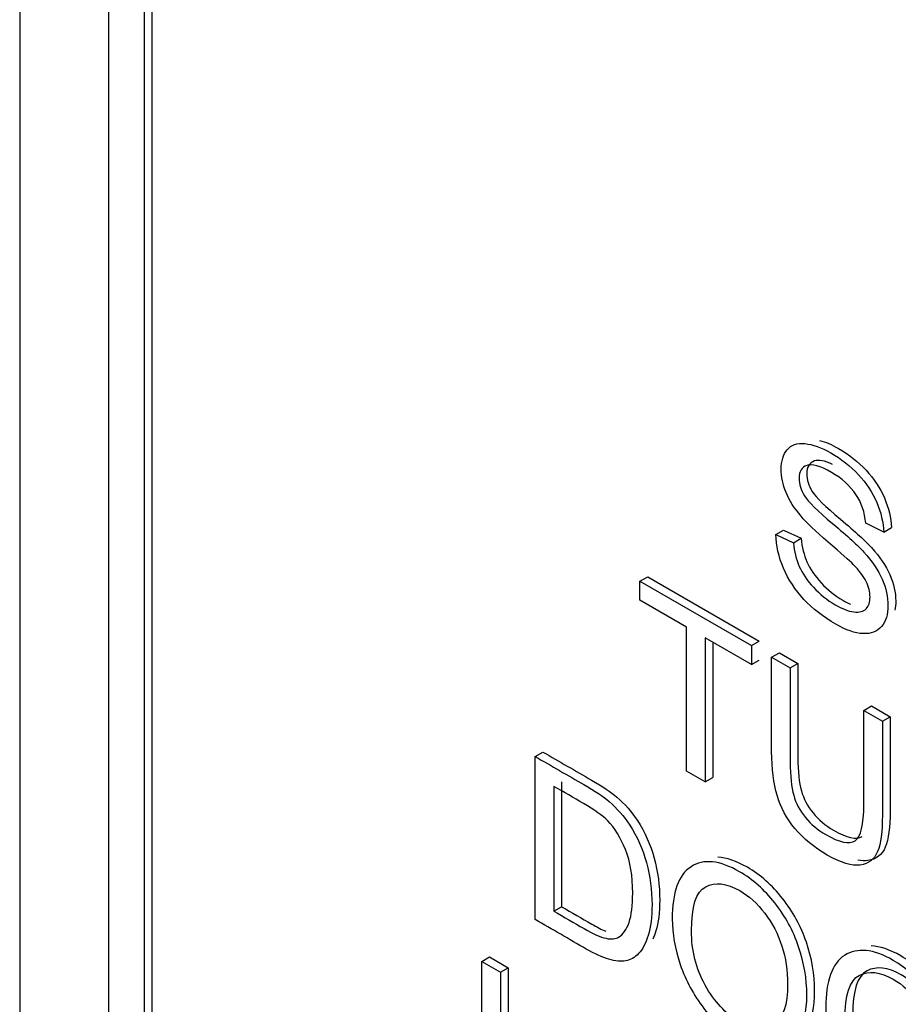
# Model space of a CAD drawing. Header units: inches. Extents: x 1 to 240, y -1 to 159.
# Tile 83 of 103: x 224.78 to 225.182, y 126.43 to 126.881. Entities that reach past the tile are written whole.
import ezdxf

# ---------------------------------------------------------------- set-up
doc = ezdxf.new("R2010")
doc.units = ezdxf.units.IN
doc.header["$MEASUREMENT"] = 0
doc.layers.add('Default', color=7, linetype='Continuous')
doc.layers.add('LAB20180', color=7, linetype='Continuous')

# ---------------------------------------------------------------- blocks, each defined once
blk = doc.blocks.new('SE1')
at = {"layer": 'LAB20180', "color": 7, "linetype": 'Continuous'}
for p, q in [((224.77982, 129.06474), (224.77982, 126.00288)), ((224.82048, 128.88371), (224.82048, 126.12879)), ((224.84028, 128.87636), (224.84028, 126.12144)), ((224.83675, 128.87432), (224.83675, 126.1194)), ((225.17537, 126.64631), (225.16715, 126.65036)), ((225.17537, 126.64631), (225.17891, 126.64835)), ((225.12601, 126.64519), (225.12954, 126.64723)), ((225.12601, 126.64519), (225.13406, 126.64139)), ((225.12954, 126.64723), (225.13759, 126.64343)), ((225.13406, 126.64139), (225.13759, 126.64343)), ((225.0638, 126.62378), (225.06733, 126.62582)), ((225.06733, 126.62582), (225.11838, 126.59636)), ((225.0638, 126.61504), (225.0638, 126.62378)), ((225.0638, 126.62378), (225.11484, 126.59431)), ((225.08506, 126.60276), (225.0638, 126.61504)), ((225.08506, 126.53682), (225.08506, 126.60276)), ((225.11484, 126.58557), (225.09358, 126.59784)), ((225.09358, 126.59784), (225.09358, 126.5319)), ((225.09712, 126.5958), (225.09712, 126.53394)), ((225.11484, 126.59431), (225.11838, 126.59636)), ((225.11484, 126.59431), (225.11484, 126.58557)), ((225.12409, 126.58897), (225.12763, 126.59101)), ((225.12409, 126.58897), (225.13257, 126.58408)), ((225.12763, 126.59101), (225.13611, 126.58612)), ((225.11484, 126.58557), (225.11838, 126.58761)), ((225.13257, 126.58408), (225.13611, 126.58612)), ((225.16631, 126.5646), (225.16985, 126.56664)), ((225.16985, 126.56664), (225.17833, 126.56174)), ((225.16631, 126.5646), (225.17479, 126.5597)), ((225.17479, 126.5597), (225.17833, 126.56174)), ((225.01585, 126.5435), (225.01939, 126.54554)), ((225.01585, 126.46881), (225.01585, 126.5435)), ((225.09358, 126.5319), (225.08506, 126.53682)), ((225.02791, 126.53188), (225.02791, 126.47473)), ((225.09358, 126.5319), (225.09712, 126.53394)), ((225.02438, 126.52984), (225.02438, 126.47269)), ((225.02438, 126.47269), (225.02791, 126.47473)), ((224.99141, 126.44966), (224.99495, 126.4517)), ((224.99141, 126.37496), (224.99141, 126.44966)), ((224.99141, 126.44966), (224.99993, 126.44474)), ((224.99495, 126.4517), (225.00347, 126.44678)), ((224.99993, 126.44474), (225.00347, 126.44678)), ((224.99993, 126.44474), (224.99993, 126.37879)), ((225.00347, 126.44678), (225.00347, 126.38083))]:
    blk.add_line(p, q, dxfattribs=at)
for points, knots in [([(225.14604, 126.68827), (225.14872, 126.68758), (225.1516, 126.68638), (225.15946, 126.68184), (225.16367, 126.67851), (225.16733, 126.67461), (225.17095, 126.67075), (225.17379, 126.66651), (225.17572, 126.66191), (225.17767, 126.65729), (225.17874, 126.65282), (225.17891, 126.64835)], [0.7468856, 0.7468856, 0.7468856, 0.7468856, 0.7963482, 0.7963482, 0.8730204, 0.8730204, 0.8730204, 0.9370834, 0.9370834, 0.9370834, 1, 1, 1, 1]), ([(225.13406, 126.64139), (225.13444, 126.63739), (225.13535, 126.63378), (225.13673, 126.6306), (225.13812, 126.62738), (225.1403, 126.62417), (225.14615, 126.61781), (225.14946, 126.61515), (225.15639, 126.61115), (225.15923, 126.61005), (225.16423, 126.60946), (225.16612, 126.6099), (225.16733, 126.6112), (225.16851, 126.61247), (225.16913, 126.61423), (225.16913, 126.61885), (225.16853, 126.62123), (225.16612, 126.6261), (225.16418, 126.62866), (225.16147, 126.63142), (225.15974, 126.63318), (225.15592, 126.63661), (225.15002, 126.64166), (225.14409, 126.64674), (225.13995, 126.6507), (225.13759, 126.65351), (225.13449, 126.65719), (225.13221, 126.66079), (225.12919, 126.6681), (225.12846, 126.6716), (225.12846, 126.67881), (225.12937, 126.68181), (225.13307, 126.68624), (225.13574, 126.68718), (225.13931, 126.68681), (225.14286, 126.68644), (225.1468, 126.68507), (225.15592, 126.6798), (225.16014, 126.67647), (225.1638, 126.67257), (225.16742, 126.66871), (225.17025, 126.66447), (225.17219, 126.65987), (225.17414, 126.65525), (225.1752, 126.65078), (225.17537, 126.64631)], [0, 0, 0, 0, 0.049734, 0.049734, 0.049734, 0.102625, 0.102625, 0.155515, 0.155515, 0.202805, 0.202805, 0.250096, 0.250096, 0.250096, 0.285885, 0.285885, 0.322453, 0.322453, 0.359021, 0.359021, 0.359021, 0.428383, 0.428383, 0.428383, 0.504928, 0.504928, 0.504928, 0.558431, 0.558431, 0.611934, 0.611934, 0.669259, 0.669259, 0.726583, 0.726583, 0.726583, 0.796348, 0.796348, 0.87302, 0.87302, 0.87302, 0.937083, 0.937083, 0.937083, 1, 1, 1, 1]), ([(225.15201, 126.67727), (225.14837, 126.67902), (225.14559, 126.67951), (225.1437, 126.67886), (225.14136, 126.67805), (225.14018, 126.67608), (225.14018, 126.67031), (225.14104, 126.66763), (225.14267, 126.66495), (225.14433, 126.66222), (225.14861, 126.65799), (225.15554, 126.6522), (225.16248, 126.6464), (225.16725, 126.64201), (225.16983, 126.63918), (225.17362, 126.63502), (225.17637, 126.63088), (225.17818, 126.6268), (225.18001, 126.62268), (225.18089, 126.61863), (225.18089, 126.61315), (225.18075, 126.61177), (225.18048, 126.61051)], [0.1444323, 0.1444323, 0.1444323, 0.1444323, 0.1994169, 0.1994169, 0.1994169, 0.2443435, 0.2443435, 0.283473, 0.283473, 0.283473, 0.3637269, 0.3637269, 0.3637269, 0.4505304, 0.4505304, 0.4505304, 0.51313, 0.51313, 0.51313, 0.5711401, 0.5711401, 0.5930213, 0.5930213, 0.5930213, 0.5930213]), ([(225.16715, 126.65036), (225.16672, 126.65528), (225.16522, 126.65967), (225.16268, 126.66352), (225.16016, 126.66734), (225.15639, 126.67073), (225.15144, 126.67364), (225.14632, 126.67665), (225.14254, 126.67764), (225.14017, 126.67682), (225.13783, 126.67601), (225.13664, 126.67404), (225.13664, 126.66827), (225.1375, 126.66559), (225.13914, 126.6629), (225.14079, 126.66018), (225.14508, 126.65595), (225.152, 126.65016), (225.15894, 126.64436), (225.16371, 126.63997), (225.16629, 126.63714), (225.17009, 126.63298), (225.17283, 126.62884), (225.17464, 126.62476), (225.17647, 126.62064), (225.17735, 126.61659), (225.17735, 126.60859), (225.17636, 126.60543), (225.17438, 126.6031), (225.1724, 126.60075), (225.16961, 126.59964), (225.16591, 126.59979), (225.16226, 126.59994), (225.15812, 126.60141), (225.14766, 126.60744), (225.14279, 126.6112), (225.13883, 126.61547), (225.13489, 126.61973), (225.13182, 126.62444), (225.12954, 126.62973), (225.12729, 126.63495), (225.12614, 126.64009), (225.12601, 126.64519)], [0, 0, 0, 0, 0.061068, 0.061068, 0.061068, 0.130319, 0.130319, 0.130319, 0.199417, 0.199417, 0.199417, 0.244343, 0.244343, 0.283473, 0.283473, 0.283473, 0.363727, 0.363727, 0.363727, 0.45053, 0.45053, 0.45053, 0.51313, 0.51313, 0.51313, 0.57114, 0.57114, 0.629875, 0.629875, 0.629875, 0.695194, 0.695194, 0.695194, 0.766392, 0.766392, 0.856886, 0.856886, 0.856886, 0.928274, 0.928274, 0.928274, 1, 1, 1, 1]), ([(225.13759, 126.64343), (225.13798, 126.63943), (225.13888, 126.63582), (225.14026, 126.63264), (225.14166, 126.62942), (225.14383, 126.62621), (225.14969, 126.61985), (225.153, 126.61719), (225.15791, 126.61436), (225.15909, 126.61375), (225.16022, 126.61326)], [0, 0, 0, 0, 0.0497342, 0.0497342, 0.0497342, 0.1026247, 0.1026247, 0.1555152, 0.1555152, 0.1735422, 0.1735422, 0.1735422, 0.1735422]), ([(225.17479, 126.5597), (225.17479, 126.54532), (225.17479, 126.53094), (225.17479, 126.51657), (225.17479, 126.50906), (225.17406, 126.50352), (225.1726, 126.49999), (225.17112, 126.49643), (225.16847, 126.49438), (225.16464, 126.4938), (225.16084, 126.49324), (225.15581, 126.49477), (225.14355, 126.50186), (225.1386, 126.50591), (225.13094, 126.5151), (225.12818, 126.52022), (225.12655, 126.52573), (225.12493, 126.5312), (225.12409, 126.53793), (225.12409, 126.54584), (225.12409, 126.56021), (225.12409, 126.57459), (225.12409, 126.58897)], [0, 0, 0, 0, 0.229428, 0.229428, 0.229428, 0.32578, 0.32578, 0.32578, 0.402509, 0.402509, 0.402509, 0.493583, 0.493583, 0.581516, 0.581516, 0.66945, 0.66945, 0.66945, 0.770579, 0.770579, 0.770579, 1, 1, 1, 1]), ([(225.13611, 126.58612), (225.13611, 126.57177), (225.13611, 126.55743), (225.13611, 126.54308), (225.13611, 126.53657), (225.13667, 126.53148), (225.1377, 126.5278), (225.13872, 126.52417), (225.1405, 126.52077), (225.14308, 126.51764), (225.14565, 126.51452), (225.14872, 126.51185), (225.15238, 126.50979), (225.15848, 126.50635), (225.16288, 126.50523), (225.16557, 126.50681)], [0, 0, 0, 0, 0.2723137, 0.2723137, 0.2723137, 0.3643869, 0.3643869, 0.3643869, 0.4251615, 0.4251615, 0.4251615, 0.4956687, 0.4956687, 0.4956687, 0.598388, 0.598388, 0.598388, 0.598388]), ([(225.13257, 126.58408), (225.13257, 126.56973), (225.13257, 126.55539), (225.13257, 126.54104), (225.13257, 126.53453), (225.13313, 126.52944), (225.13417, 126.52576), (225.13518, 126.52213), (225.13696, 126.51873), (225.13954, 126.5156), (225.14211, 126.51248), (225.14518, 126.50981), (225.14884, 126.50774), (225.15512, 126.5042), (225.1596, 126.50312), (225.16227, 126.50491), (225.16494, 126.5067), (225.16631, 126.51217), (225.16631, 126.52156), (225.16631, 126.53591), (225.16631, 126.55025), (225.16631, 126.5646)], [0, 0, 0, 0, 0.272314, 0.272314, 0.272314, 0.364387, 0.364387, 0.364387, 0.425162, 0.425162, 0.425162, 0.495669, 0.495669, 0.495669, 0.601425, 0.601425, 0.601425, 0.727745, 0.727745, 0.727745, 1, 1, 1, 1]), ([(225.17833, 126.56174), (225.17833, 126.54736), (225.17833, 126.53299), (225.17833, 126.51861), (225.17833, 126.5111), (225.1776, 126.50556), (225.17613, 126.50203), (225.17466, 126.49847), (225.172, 126.49642), (225.16817, 126.49585), (225.16677, 126.49564), (225.16521, 126.49571), (225.16349, 126.49607)], [0, 0, 0, 0, 0.2294281, 0.2294281, 0.2294281, 0.3257803, 0.3257803, 0.3257803, 0.4025086, 0.4025086, 0.4025086, 0.4359773, 0.4359773, 0.4359773, 0.4359773]), ([(225.01939, 126.54554), (225.02682, 126.54125), (225.03425, 126.53696), (225.04168, 126.53267), (225.04668, 126.52979), (225.05055, 126.52721), (225.05317, 126.52495), (225.05686, 126.52177), (225.06006, 126.51819), (225.06264, 126.51416), (225.06606, 126.50883), (225.06863, 126.5031), (225.0703, 126.49697), (225.072, 126.49078), (225.07284, 126.48437), (225.07284, 126.47204), (225.07228, 126.46735), (225.07068, 126.46223), (225.07019, 126.46095), (225.06966, 126.4598)], [0, 0, 0, 0, 0.1506395, 0.1506395, 0.1506395, 0.2287129, 0.2287129, 0.2287129, 0.300504, 0.300504, 0.300504, 0.3924266, 0.3924266, 0.3924266, 0.4898277, 0.4898277, 0.5740468, 0.5740468, 0.6062416, 0.6062416, 0.6062416, 0.6062416]), ([(225.01585, 126.5435), (225.02329, 126.53921), (225.03072, 126.53492), (225.03815, 126.53063), (225.04314, 126.52775), (225.04701, 126.52517), (225.04964, 126.5229), (225.05333, 126.51973), (225.05653, 126.51615), (225.05911, 126.51212), (225.06253, 126.50679), (225.06509, 126.50106), (225.06677, 126.49493), (225.06846, 126.48874), (225.06931, 126.48233), (225.06931, 126.47), (225.06875, 126.46531), (225.06642, 126.4579), (225.06496, 126.45512), (225.0632, 126.45326), (225.06142, 126.45138), (225.05941, 126.45032), (225.0573, 126.4499), (225.05516, 126.44947), (225.05261, 126.44973), (225.04955, 126.45065), (225.04657, 126.45154), (225.0431, 126.45308), (225.03918, 126.45534), (225.03141, 126.45983), (225.02363, 126.46432), (225.01585, 126.46881)], [0, 0, 0, 0, 0.150639, 0.150639, 0.150639, 0.228713, 0.228713, 0.228713, 0.300504, 0.300504, 0.300504, 0.392427, 0.392427, 0.392427, 0.489828, 0.489828, 0.574047, 0.574047, 0.658266, 0.658266, 0.658266, 0.714715, 0.714715, 0.714715, 0.771729, 0.771729, 0.771729, 0.842399, 0.842399, 0.842399, 1, 1, 1, 1]), ([(225.02438, 126.47269), (225.02898, 126.47003), (225.03359, 126.46737), (225.03819, 126.46471), (225.04245, 126.46225), (225.04581, 126.46076), (225.04826, 126.46024), (225.05068, 126.45972), (225.05261, 126.45992), (225.05403, 126.46078), (225.05604, 126.46202), (225.05764, 126.46421), (225.05881, 126.46752), (225.05995, 126.47077), (225.06048, 126.4753), (225.06048, 126.48876), (225.05941, 126.4954), (225.05717, 126.50091), (225.05495, 126.50638), (225.05226, 126.51075), (225.04904, 126.51406), (225.04676, 126.51639), (225.04305, 126.519), (225.03798, 126.52198), (225.03344, 126.52465), (225.02891, 126.52722), (225.02438, 126.52984)], [0, 0, 0, 0, 0.131494, 0.131494, 0.131494, 0.228333, 0.228333, 0.228333, 0.2925, 0.2925, 0.2925, 0.383753, 0.383753, 0.383753, 0.499109, 0.499109, 0.657976, 0.657976, 0.657976, 0.764038, 0.764038, 0.764038, 0.870554, 0.870554, 0.870554, 1, 1, 1, 1]), ([(225.07856, 126.46898), (225.07856, 126.48131), (225.08144, 126.48933), (225.08717, 126.49304), (225.09291, 126.49675), (225.10034, 126.49597), (225.1154, 126.48727), (225.12074, 126.4825), (225.13029, 126.47043), (225.13395, 126.46374), (225.13645, 126.45639), (225.13893, 126.44908), (225.14019, 126.4417), (225.14019, 126.42669), (225.1389, 126.42068), (225.13623, 126.41626), (225.13355, 126.41182), (225.1299, 126.40942), (225.12504, 126.40915), (225.12021, 126.40888), (225.11497, 126.41034), (225.10331, 126.41708), (225.09788, 126.4219), (225.09311, 126.42809), (225.08835, 126.43425), (225.08471, 126.44093), (225.07981, 126.45549), (225.07856, 126.46242), (225.07856, 126.46898)], [0, 0, 0, 0, 0.133279, 0.133279, 0.133279, 0.255873, 0.255873, 0.336635, 0.336635, 0.417396, 0.417396, 0.417396, 0.504982, 0.504982, 0.593735, 0.593735, 0.593735, 0.674367, 0.674367, 0.674367, 0.752852, 0.752852, 0.837978, 0.837978, 0.837978, 0.918989, 0.918989, 1, 1, 1, 1]), ([(225.12637, 126.41119), (225.12711, 126.41115), (225.12785, 126.41115), (225.12858, 126.41119), (225.13344, 126.41147), (225.13709, 126.41386), (225.13977, 126.4183), (225.14243, 126.42272), (225.14373, 126.42873), (225.14373, 126.44374), (225.14246, 126.45112), (225.13998, 126.45843), (225.13749, 126.46578), (225.13383, 126.47247), (225.12427, 126.48454), (225.11894, 126.48931), (225.10793, 126.49567), (225.10341, 126.4972), (225.0994, 126.49737)], [0.3138322, 0.3138322, 0.3138322, 0.3138322, 0.3256334, 0.3256334, 0.3256334, 0.4062645, 0.4062645, 0.4062645, 0.4950182, 0.4950182, 0.5826041, 0.5826041, 0.5826041, 0.6633654, 0.6633654, 0.7441268, 0.7441268, 0.8119732, 0.8119732, 0.8119732, 0.8119732]), ([(225.08738, 126.46364), (225.08738, 126.4547), (225.08945, 126.4464), (225.0978, 126.43124), (225.10305, 126.42567), (225.11574, 126.41834), (225.12104, 126.41787), (225.12517, 126.42071), (225.12932, 126.42355), (225.13141, 126.42973), (225.13141, 126.44533), (225.13051, 126.45117), (225.12698, 126.46225), (225.1244, 126.46722), (225.12095, 126.47169), (225.11752, 126.47615), (225.11372, 126.47964), (225.10344, 126.48558), (225.09823, 126.48615), (225.09388, 126.48389), (225.08951, 126.48162), (225.08738, 126.47487), (225.08738, 126.46364)], [0, 0, 0, 0, 0.118836, 0.118836, 0.237673, 0.237673, 0.358951, 0.358951, 0.358951, 0.494298, 0.494298, 0.579153, 0.579153, 0.664007, 0.664007, 0.664007, 0.742953, 0.742953, 0.854593, 0.854593, 0.854593, 1, 1, 1, 1]), ([(225.02791, 126.47473), (225.03252, 126.47207), (225.03712, 126.46941), (225.04173, 126.46675), (225.04414, 126.46536), (225.04627, 126.46427), (225.04811, 126.4635)], [0, 0, 0, 0, 0.1314938, 0.1314938, 0.1314938, 0.1864437, 0.1864437, 0.1864437, 0.1864437]), ([(225.14884, 126.42841), (225.14884, 126.44073), (225.15172, 126.44876), (225.15749, 126.45244), (225.16324, 126.4561), (225.17062, 126.45539), (225.18568, 126.4467), (225.19102, 126.44193), (225.20057, 126.42985), (225.20423, 126.42317), (225.20673, 126.41581), (225.20921, 126.40848), (225.21051, 126.4011), (225.21051, 126.38609), (225.20918, 126.3801), (225.20655, 126.37566), (225.2039, 126.37116), (225.20018, 126.36885), (225.19532, 126.36857), (225.19049, 126.3683), (225.18529, 126.36974), (225.17363, 126.37648), (225.16821, 126.3813), (225.16343, 126.38748), (225.15867, 126.39365), (225.15504, 126.40033), (225.15254, 126.40764), (225.15005, 126.41492), (225.14884, 126.42185), (225.14884, 126.42841)], [0, 0, 0, 0, 0.133385, 0.133385, 0.133385, 0.255879, 0.255879, 0.336574, 0.336574, 0.417268, 0.417268, 0.417268, 0.504865, 0.504865, 0.593629, 0.593629, 0.593629, 0.674434, 0.674434, 0.674434, 0.752821, 0.752821, 0.837841, 0.837841, 0.837841, 0.918243, 0.918243, 0.918243, 1, 1, 1, 1]), ([(225.1968, 126.3706), (225.19749, 126.37057), (225.19818, 126.37058), (225.19886, 126.37062), (225.20372, 126.37089), (225.20744, 126.37321), (225.21009, 126.3777), (225.21271, 126.38215), (225.21405, 126.38813), (225.21405, 126.40314), (225.21275, 126.41052), (225.21026, 126.41785), (225.20777, 126.42521), (225.20411, 126.43189), (225.19455, 126.44397), (225.18922, 126.44874), (225.17818, 126.45511), (225.17365, 126.45662), (225.16963, 126.45676)], [0.3145325, 0.3145325, 0.3145325, 0.3145325, 0.3255659, 0.3255659, 0.3255659, 0.406371, 0.406371, 0.406371, 0.4951353, 0.4951353, 0.5827315, 0.5827315, 0.5827315, 0.6634265, 0.6634265, 0.7441214, 0.7441214, 0.8123331, 0.8123331, 0.8123331, 0.8123331]), ([(225.15766, 126.42307), (225.15766, 126.41412), (225.15977, 126.4058), (225.16812, 126.39064), (225.17333, 126.3851), (225.18603, 126.37777), (225.19132, 126.3773), (225.19549, 126.3801), (225.19965, 126.3829), (225.20169, 126.38915), (225.20169, 126.40475), (225.20083, 126.41057), (225.19902, 126.41613), (225.19722, 126.42168), (225.19468, 126.42664), (225.19128, 126.43109), (225.18783, 126.43561), (225.184, 126.43907), (225.17372, 126.44501), (225.16855, 126.44555), (225.16421, 126.44329), (225.15984, 126.44102), (225.15766, 126.4343), (225.15766, 126.42307)], [0, 0, 0, 0, 0.118868, 0.118868, 0.237736, 0.237736, 0.359047, 0.359047, 0.359047, 0.498029, 0.498029, 0.585163, 0.585163, 0.585163, 0.663854, 0.663854, 0.663854, 0.742023, 0.742023, 0.854492, 0.854492, 0.854492, 1, 1, 1, 1]), ([(225.1612, 126.42511), (225.1612, 126.43634), (225.16337, 126.44306), (225.16774, 126.44533), (225.17209, 126.44759), (225.17725, 126.44705), (225.18754, 126.44111), (225.19136, 126.43765), (225.19481, 126.43313), (225.19821, 126.42869), (225.20076, 126.42372), (225.20256, 126.41817), (225.20437, 126.41261), (225.20523, 126.40679), (225.20523, 126.39119), (225.20318, 126.38494), (225.19903, 126.38215), (225.19485, 126.37934), (225.18956, 126.37981), (225.17686, 126.38714), (225.17166, 126.39268), (225.16331, 126.40784), (225.1612, 126.41616), (225.1612, 126.42511)], [0, 0, 0, 0, 0.145508, 0.145508, 0.145508, 0.257977, 0.257977, 0.336146, 0.336146, 0.336146, 0.414837, 0.414837, 0.414837, 0.501971, 0.501971, 0.640953, 0.640953, 0.640953, 0.762264, 0.762264, 0.881132, 0.881132, 1, 1, 1, 1])]:
    blk.add_open_spline(points, degree=3, knots=knots, dxfattribs=at)

msp = doc.modelspace()

# ---------------------------------------------------------------- block references
at = {"layer": 'Default'}
msp.add_blockref('SE1', (0, 0), dxfattribs=at)

doc.saveas('drawing.dxf')
